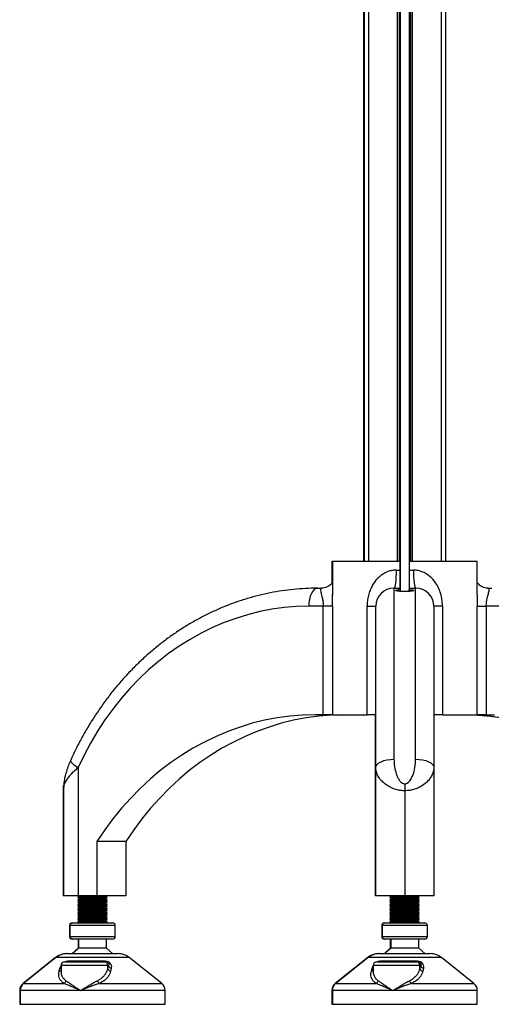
# Model space of a CAD drawing. Header units: millimetres. Extents: x 0 to 420, y 0 to 297.
# Tile 17 of 39: x 187 to 200, y 193 to 220. Entities that reach past the tile are written whole.
import ezdxf

# ---------------------------------------------------------------- set-up
doc = ezdxf.new("R2010")
doc.units = ezdxf.units.MM

msp = doc.modelspace()

# ---------------------------------------------------------------- linework, layer by layer
at = {"color": 7, "linetype": 'Continuous', "lineweight": 25}
for p, q in [((196.58318, 229.79329), (196.58318, 205.19479)), ((196.59568, 229.79329), (196.59568, 205.19479)), ((198.84568, 229.79329), (198.84568, 205.19479)), ((196.72068, 229.60789), (196.72068, 205.19479)), ((197.51318, 229.59329), (197.51318, 205.19479)), ((197.92818, 229.59329), (197.92818, 205.19479)), ((198.72068, 229.60789), (198.72068, 205.19479)), ((197.56738, 229.31829), (197.56738, 205.19479)), ((197.59609, 229.31829), (197.59609, 204.35531)), ((197.84528, 229.31829), (197.84528, 204.35518)), ((197.87398, 229.31829), (197.87398, 205.19479)), ((195.70818, 205.19479), (195.70818, 204.58635)), ((195.70818, 205.19479), (195.72068, 205.19479)), ((195.72068, 205.19479), (195.72068, 204.2447)), ((195.72068, 205.19479), (197.59568, 205.19479)), ((197.59568, 204.94479), (197.59568, 205.19479)), ((197.84568, 205.19479), (199.72068, 205.19479)), ((197.84568, 205.19479), (197.84568, 204.94479)), ((199.72068, 204.25521), (199.72068, 205.19479)), ((197.48068, 204.94479), (197.59568, 204.94479)), ((197.84568, 204.94479), (197.96068, 204.94479)), ((195.30652, 204.44479), (195.31902, 204.44479)), ((195.31902, 204.44479), (195.42126, 204.44479)), ((197.42068, 204.44479), (197.42068, 199.7183)), ((197.42068, 204.44479), (197.59568, 204.44479)), ((197.59568, 204.40636), (197.59568, 204.44479)), ((197.59568, 204.35535), (197.59568, 204.40636)), ((197.84568, 204.44479), (197.84568, 204.40636)), ((197.84568, 204.44479), (198.02068, 204.44479)), ((197.84568, 204.35521), (197.84568, 204.40636)), ((198.02068, 199.7183), (198.02068, 204.44479)), ((200.0076, 204.44479), (200.0201, 204.44479)), ((200.0201, 204.44479), (200.12235, 204.44479)), ((195.72083, 204.2447), (195.72083, 204.2777)), ((195.47136, 203.94479), (195.06902, 203.94479)), ((195.72122, 203.94479), (195.47136, 203.94479)), ((195.47136, 200.94479), (195.47136, 203.94479)), ((195.72122, 203.94479), (195.72122, 200.94479)), ((196.68068, 203.94479), (196.92068, 203.94479)), ((196.68068, 200.94479), (196.68068, 203.94479)), ((196.92068, 199.48721), (196.92068, 203.94479)), ((198.52068, 203.94479), (198.52068, 199.48721)), ((198.76068, 203.94479), (198.52068, 203.94479)), ((198.76068, 203.94479), (198.76068, 200.94479)), ((199.72014, 200.94479), (199.72014, 203.94479)), ((199.72014, 203.94479), (199.97001, 203.94479)), ((199.97001, 203.94479), (199.97001, 200.94479)), ((200.37235, 203.94479), (199.97001, 203.94479)), ((195.47136, 200.94479), (195.24222, 200.94479)), ((195.72122, 200.94479), (195.47136, 200.94479)), ((195.72122, 200.94479), (196.68068, 200.94479)), ((196.92068, 200.94479), (196.68068, 200.94479)), ((196.90818, 199.48721), (196.90818, 200.94479)), ((198.76068, 200.94479), (198.52068, 200.94479)), ((198.76068, 200.94479), (199.72014, 200.94479)), ((199.97001, 200.94479), (199.72014, 200.94479)), ((199.97001, 200.94479), (200.19914, 200.94479)), ((188.70373, 199.48721), (188.70373, 195.94479)), ((196.90818, 195.94479), (196.90818, 199.48721)), ((196.92068, 199.41567), (196.90818, 199.48721)), ((196.92068, 195.94479), (196.92068, 199.48721)), ((198.52068, 199.48721), (198.52068, 195.94479)), ((188.29123, 198.94249), (188.29123, 195.94479)), ((188.30373, 198.94249), (188.30373, 195.94479)), ((197.72068, 199.03868), (197.72068, 198.84625)), ((197.72068, 198.84625), (197.72068, 195.94479)), ((189.22334, 197.44479), (189.22334, 195.94479)), ((190.02334, 197.44479), (189.22334, 197.44479)), ((190.02334, 197.44479), (190.02334, 195.94479)), ((188.30373, 195.94479), (188.29123, 195.94479)), ((188.70373, 195.94479), (188.30373, 195.94479)), ((188.69123, 195.94479), (188.75992, 195.91979)), ((188.70373, 195.94479), (188.77242, 195.91979)), ((189.22334, 195.94479), (188.70373, 195.94479)), ((190.02334, 195.94479), (189.22334, 195.94479)), ((189.43504, 195.91979), (189.50373, 195.94479)), ((196.92068, 195.94479), (196.90818, 195.94479)), ((197.72068, 195.94479), (196.92068, 195.94479)), ((197.30818, 195.94479), (197.37687, 195.91979)), ((197.32068, 195.94479), (197.38937, 195.91979)), ((198.52068, 195.94479), (197.72068, 195.94479)), ((198.05199, 195.91979), (198.12068, 195.94479)), ((188.75992, 195.91979), (188.69123, 195.89479)), ((188.69123, 195.89479), (188.69123, 195.88479)), ((188.69123, 195.89479), (188.70373, 195.89479)), ((188.69123, 195.88479), (188.75992, 195.85979)), ((188.69123, 195.88479), (188.70373, 195.88479)), ((188.75992, 195.85979), (188.69123, 195.83479)), ((188.69123, 195.83479), (188.69123, 195.82479)), ((188.69123, 195.83479), (188.70373, 195.83479)), ((188.69123, 195.82479), (188.75992, 195.79979)), ((188.69123, 195.82479), (188.70373, 195.82479)), ((188.75992, 195.79979), (188.69123, 195.77479)), ((188.69123, 195.77479), (188.69123, 195.76479)), ((188.69123, 195.77479), (188.70373, 195.77479)), ((188.69123, 195.76479), (188.75992, 195.73979)), ((188.69123, 195.76479), (188.70373, 195.76479)), ((188.75992, 195.73979), (188.69123, 195.71479)), ((188.69123, 195.71479), (188.69123, 195.70479)), ((188.69123, 195.71479), (188.70373, 195.71479)), ((188.69123, 195.70479), (188.75992, 195.67979)), ((188.69123, 195.70479), (188.70373, 195.70479)), ((188.75992, 195.67979), (188.69123, 195.65479)), ((188.69123, 195.65479), (188.69123, 195.64479)), ((188.69123, 195.65479), (188.70373, 195.65479)), ((188.77242, 195.91979), (188.70373, 195.89479)), ((188.70373, 195.89479), (188.70373, 195.88479)), ((188.70373, 195.89479), (189.50373, 195.89479)), ((188.70373, 195.88479), (188.77242, 195.85979)), ((188.70373, 195.88479), (189.50373, 195.88479)), ((188.77242, 195.85979), (188.70373, 195.83479)), ((188.70373, 195.83479), (188.70373, 195.82479)), ((188.70373, 195.83479), (189.50373, 195.83479)), ((188.70373, 195.82479), (188.77242, 195.79979)), ((188.70373, 195.82479), (189.50373, 195.82479)), ((188.77242, 195.79979), (188.70373, 195.77479)), ((188.70373, 195.77479), (188.70373, 195.76479)), ((188.70373, 195.77479), (189.50373, 195.77479)), ((188.70373, 195.76479), (188.77242, 195.73979)), ((188.70373, 195.76479), (189.50373, 195.76479)), ((188.77242, 195.73979), (188.70373, 195.71479)), ((188.70373, 195.71479), (188.70373, 195.70479)), ((188.70373, 195.71479), (189.50373, 195.71479)), ((188.70373, 195.70479), (188.77242, 195.67979)), ((188.70373, 195.70479), (189.50373, 195.70479)), ((188.77242, 195.67979), (188.70373, 195.65479)), ((188.70373, 195.65479), (188.70373, 195.64479)), ((188.70373, 195.65479), (189.50373, 195.65479)), ((188.75992, 195.91979), (188.77242, 195.91979)), ((188.75992, 195.85979), (188.77242, 195.85979)), ((188.75992, 195.79979), (188.77242, 195.79979)), ((188.75992, 195.73979), (188.77242, 195.73979)), ((188.75992, 195.67979), (188.77242, 195.67979)), ((188.77242, 195.91979), (189.43504, 195.91979)), ((188.77242, 195.85979), (189.43504, 195.85979)), ((188.77242, 195.79979), (189.43504, 195.79979)), ((188.77242, 195.73979), (189.43504, 195.73979)), ((188.77242, 195.67979), (189.43504, 195.67979)), ((189.50373, 195.89479), (189.43504, 195.91979)), ((189.43504, 195.85979), (189.50373, 195.88479)), ((189.50373, 195.83479), (189.43504, 195.85979)), ((189.43504, 195.79979), (189.50373, 195.82479)), ((189.50373, 195.77479), (189.43504, 195.79979)), ((189.43504, 195.73979), (189.50373, 195.76479)), ((189.50373, 195.71479), (189.43504, 195.73979)), ((189.43504, 195.67979), (189.50373, 195.70479)), ((189.50373, 195.65479), (189.43504, 195.67979)), ((189.50373, 195.88479), (189.50373, 195.89479)), ((189.50373, 195.82479), (189.50373, 195.83479)), ((189.50373, 195.76479), (189.50373, 195.77479)), ((189.50373, 195.70479), (189.50373, 195.71479)), ((189.50373, 195.64479), (189.50373, 195.65479)), ((197.37687, 195.91979), (197.30818, 195.89479)), ((197.30818, 195.89479), (197.30818, 195.88479)), ((197.30818, 195.89479), (197.32068, 195.89479)), ((197.30818, 195.88479), (197.37687, 195.85979)), ((197.30818, 195.88479), (197.32068, 195.88479)), ((197.37687, 195.85979), (197.30818, 195.83479)), ((197.30818, 195.83479), (197.30818, 195.82479)), ((197.30818, 195.83479), (197.32068, 195.83479)), ((197.30818, 195.82479), (197.37687, 195.79979)), ((197.30818, 195.82479), (197.32068, 195.82479)), ((197.37687, 195.79979), (197.30818, 195.77479)), ((197.30818, 195.77479), (197.30818, 195.76479)), ((197.30818, 195.77479), (197.32068, 195.77479)), ((197.30818, 195.76479), (197.37687, 195.73979)), ((197.30818, 195.76479), (197.32068, 195.76479)), ((197.37687, 195.73979), (197.30818, 195.71479)), ((197.30818, 195.71479), (197.30818, 195.70479)), ((197.30818, 195.71479), (197.32068, 195.71479)), ((197.30818, 195.70479), (197.37687, 195.67979)), ((197.30818, 195.70479), (197.32068, 195.70479)), ((197.37687, 195.67979), (197.30818, 195.65479)), ((197.30818, 195.65479), (197.30818, 195.64479)), ((197.30818, 195.65479), (197.32068, 195.65479)), ((197.38937, 195.91979), (197.32068, 195.89479)), ((197.32068, 195.89479), (197.32068, 195.88479)), ((197.32068, 195.89479), (198.12068, 195.89479)), ((197.32068, 195.88479), (197.38937, 195.85979)), ((197.32068, 195.88479), (198.12068, 195.88479)), ((197.38937, 195.85979), (197.32068, 195.83479)), ((197.32068, 195.83479), (197.32068, 195.82479)), ((197.32068, 195.83479), (198.12068, 195.83479)), ((197.32068, 195.82479), (197.38937, 195.79979)), ((197.32068, 195.82479), (198.12068, 195.82479)), ((197.38937, 195.79979), (197.32068, 195.77479)), ((197.32068, 195.77479), (197.32068, 195.76479)), ((197.32068, 195.77479), (198.12068, 195.77479)), ((197.32068, 195.76479), (197.38937, 195.73979)), ((197.32068, 195.76479), (198.12068, 195.76479)), ((197.38937, 195.73979), (197.32068, 195.71479)), ((197.32068, 195.71479), (197.32068, 195.70479)), ((197.32068, 195.71479), (198.12068, 195.71479)), ((197.32068, 195.70479), (197.38937, 195.67979)), ((197.32068, 195.70479), (198.12068, 195.70479)), ((197.38937, 195.67979), (197.32068, 195.65479)), ((197.32068, 195.65479), (197.32068, 195.64479)), ((197.32068, 195.65479), (198.12068, 195.65479)), ((197.37687, 195.91979), (197.38937, 195.91979)), ((197.37687, 195.85979), (197.38937, 195.85979)), ((197.37687, 195.79979), (197.38937, 195.79979)), ((197.37687, 195.73979), (197.38937, 195.73979)), ((197.37687, 195.67979), (197.38937, 195.67979)), ((197.38937, 195.91979), (198.05199, 195.91979)), ((197.38937, 195.85979), (198.05199, 195.85979)), ((197.38937, 195.79979), (198.05199, 195.79979)), ((197.38937, 195.73979), (198.05199, 195.73979)), ((197.38937, 195.67979), (198.05199, 195.67979)), ((198.12068, 195.89479), (198.05199, 195.91979)), ((198.05199, 195.85979), (198.12068, 195.88479)), ((198.12068, 195.83479), (198.05199, 195.85979)), ((198.05199, 195.79979), (198.12068, 195.82479)), ((198.12068, 195.77479), (198.05199, 195.79979)), ((198.05199, 195.73979), (198.12068, 195.76479)), ((198.12068, 195.71479), (198.05199, 195.73979)), ((198.05199, 195.67979), (198.12068, 195.70479)), ((198.12068, 195.65479), (198.05199, 195.67979)), ((198.12068, 195.88479), (198.12068, 195.89479)), ((198.12068, 195.82479), (198.12068, 195.83479)), ((198.12068, 195.76479), (198.12068, 195.77479)), ((198.12068, 195.70479), (198.12068, 195.71479)), ((198.12068, 195.64479), (198.12068, 195.65479)), ((188.69123, 195.64479), (188.75992, 195.61979)), ((188.69123, 195.64479), (188.70373, 195.64479)), ((188.75992, 195.61979), (188.69123, 195.59479)), ((188.69123, 195.59479), (188.69123, 195.58479)), ((188.69123, 195.59479), (188.70373, 195.59479)), ((188.69123, 195.58479), (188.75992, 195.55979)), ((188.69123, 195.58479), (188.70373, 195.58479)), ((188.75992, 195.55979), (188.69123, 195.53479)), ((188.69123, 195.53479), (188.69123, 195.52479)), ((188.69123, 195.53479), (188.70373, 195.53479)), ((188.69123, 195.52479), (188.75992, 195.49979)), ((188.69123, 195.52479), (188.70373, 195.52479)), ((188.75992, 195.49979), (188.69123, 195.47479)), ((188.69123, 195.47479), (188.69123, 195.46479)), ((188.69123, 195.47479), (188.70373, 195.47479)), ((188.69123, 195.46479), (188.75992, 195.43979)), ((188.69123, 195.46479), (188.70373, 195.46479)), ((188.75992, 195.43979), (188.69123, 195.41479)), ((188.69123, 195.41479), (188.69123, 195.40479)), ((188.69123, 195.41479), (188.70373, 195.41479)), ((188.69123, 195.40479), (188.75992, 195.37979)), ((188.69123, 195.40479), (188.70373, 195.40479)), ((188.70373, 195.64479), (188.77242, 195.61979)), ((188.70373, 195.64479), (189.50373, 195.64479)), ((188.77242, 195.61979), (188.70373, 195.59479)), ((188.70373, 195.59479), (188.70373, 195.58479)), ((188.70373, 195.59479), (189.50373, 195.59479)), ((188.70373, 195.58479), (188.77242, 195.55979)), ((188.70373, 195.58479), (189.50373, 195.58479)), ((188.77242, 195.55979), (188.70373, 195.53479)), ((188.70373, 195.53479), (188.70373, 195.52479)), ((188.70373, 195.53479), (189.50373, 195.53479)), ((188.70373, 195.52479), (188.77242, 195.49979)), ((188.70373, 195.52479), (189.50373, 195.52479)), ((188.77242, 195.49979), (188.70373, 195.47479)), ((188.70373, 195.47479), (188.70373, 195.46479)), ((188.70373, 195.47479), (189.50373, 195.47479)), ((188.70373, 195.46479), (188.77242, 195.43979)), ((188.70373, 195.46479), (189.50373, 195.46479)), ((188.77242, 195.43979), (188.70373, 195.41479)), ((188.70373, 195.41479), (188.70373, 195.40479)), ((188.70373, 195.41479), (189.50373, 195.41479)), ((188.70373, 195.40479), (188.77242, 195.37979)), ((188.70373, 195.40479), (189.50373, 195.40479)), ((188.75992, 195.61979), (188.77242, 195.61979)), ((188.75992, 195.55979), (188.77242, 195.55979)), ((188.75992, 195.49979), (188.77242, 195.49979)), ((188.75992, 195.43979), (188.77242, 195.43979)), ((188.77242, 195.61979), (189.43504, 195.61979)), ((188.77242, 195.55979), (189.43504, 195.55979)), ((188.77242, 195.49979), (189.43504, 195.49979)), ((188.77242, 195.43979), (189.43504, 195.43979)), ((189.43504, 195.61979), (189.50373, 195.64479)), ((189.50373, 195.59479), (189.43504, 195.61979)), ((189.43504, 195.55979), (189.50373, 195.58479)), ((189.50373, 195.53479), (189.43504, 195.55979)), ((189.43504, 195.49979), (189.50373, 195.52479)), ((189.50373, 195.47479), (189.43504, 195.49979)), ((189.43504, 195.43979), (189.50373, 195.46479)), ((189.50373, 195.41479), (189.43504, 195.43979)), ((189.43504, 195.37979), (189.50373, 195.40479)), ((189.50373, 195.58479), (189.50373, 195.59479)), ((189.50373, 195.52479), (189.50373, 195.53479)), ((189.50373, 195.46479), (189.50373, 195.47479)), ((189.50373, 195.40479), (189.50373, 195.41479)), ((197.30818, 195.64479), (197.37687, 195.61979)), ((197.30818, 195.64479), (197.32068, 195.64479)), ((197.37687, 195.61979), (197.30818, 195.59479)), ((197.30818, 195.59479), (197.30818, 195.58479)), ((197.30818, 195.59479), (197.32068, 195.59479)), ((197.30818, 195.58479), (197.37687, 195.55979)), ((197.30818, 195.58479), (197.32068, 195.58479)), ((197.37687, 195.55979), (197.30818, 195.53479)), ((197.30818, 195.53479), (197.30818, 195.52479)), ((197.30818, 195.53479), (197.32068, 195.53479)), ((197.30818, 195.52479), (197.37687, 195.49979)), ((197.30818, 195.52479), (197.32068, 195.52479)), ((197.37687, 195.49979), (197.30818, 195.47479)), ((197.30818, 195.47479), (197.30818, 195.46479)), ((197.30818, 195.47479), (197.32068, 195.47479)), ((197.30818, 195.46479), (197.37687, 195.43979)), ((197.30818, 195.46479), (197.32068, 195.46479)), ((197.37687, 195.43979), (197.30818, 195.41479)), ((197.30818, 195.41479), (197.30818, 195.40479)), ((197.30818, 195.41479), (197.32068, 195.41479)), ((197.30818, 195.40479), (197.37687, 195.37979)), ((197.30818, 195.40479), (197.32068, 195.40479)), ((197.32068, 195.64479), (197.38937, 195.61979)), ((197.32068, 195.64479), (198.12068, 195.64479)), ((197.38937, 195.61979), (197.32068, 195.59479)), ((197.32068, 195.59479), (197.32068, 195.58479)), ((197.32068, 195.59479), (198.12068, 195.59479)), ((197.32068, 195.58479), (197.38937, 195.55979)), ((197.32068, 195.58479), (198.12068, 195.58479)), ((197.38937, 195.55979), (197.32068, 195.53479)), ((197.32068, 195.53479), (197.32068, 195.52479)), ((197.32068, 195.53479), (198.12068, 195.53479)), ((197.32068, 195.52479), (197.38937, 195.49979)), ((197.32068, 195.52479), (198.12068, 195.52479)), ((197.38937, 195.49979), (197.32068, 195.47479)), ((197.32068, 195.47479), (197.32068, 195.46479)), ((197.32068, 195.47479), (198.12068, 195.47479)), ((197.32068, 195.46479), (197.38937, 195.43979)), ((197.32068, 195.46479), (198.12068, 195.46479)), ((197.38937, 195.43979), (197.32068, 195.41479)), ((197.32068, 195.41479), (197.32068, 195.40479)), ((197.32068, 195.41479), (198.12068, 195.41479)), ((197.32068, 195.40479), (197.38937, 195.37979)), ((197.32068, 195.40479), (198.12068, 195.40479)), ((197.37687, 195.61979), (197.38937, 195.61979)), ((197.37687, 195.55979), (197.38937, 195.55979)), ((197.37687, 195.49979), (197.38937, 195.49979)), ((197.37687, 195.43979), (197.38937, 195.43979)), ((197.38937, 195.61979), (198.05199, 195.61979)), ((197.38937, 195.55979), (198.05199, 195.55979)), ((197.38937, 195.49979), (198.05199, 195.49979)), ((197.38937, 195.43979), (198.05199, 195.43979)), ((198.05199, 195.61979), (198.12068, 195.64479)), ((198.12068, 195.59479), (198.05199, 195.61979)), ((198.05199, 195.55979), (198.12068, 195.58479)), ((198.12068, 195.53479), (198.05199, 195.55979)), ((198.05199, 195.49979), (198.12068, 195.52479)), ((198.12068, 195.47479), (198.05199, 195.49979)), ((198.05199, 195.43979), (198.12068, 195.46479)), ((198.12068, 195.41479), (198.05199, 195.43979)), ((198.05199, 195.37979), (198.12068, 195.40479)), ((198.12068, 195.58479), (198.12068, 195.59479)), ((198.12068, 195.52479), (198.12068, 195.53479)), ((198.12068, 195.46479), (198.12068, 195.47479)), ((198.12068, 195.40479), (198.12068, 195.41479)), ((188.46623, 195.11979), (188.46623, 194.81979)), ((188.47873, 195.11979), (188.46623, 195.11979)), ((188.47873, 195.11979), (188.47873, 194.81979)), ((189.72873, 195.11979), (188.47873, 195.11979)), ((188.54123, 195.19479), (188.55373, 195.19479)), ((188.55373, 195.19479), (189.65373, 195.19479)), ((188.75992, 195.37979), (188.69123, 195.35479)), ((188.69123, 195.35479), (188.69123, 195.34479)), ((188.69123, 195.35479), (188.70373, 195.35479)), ((188.69123, 195.34479), (188.75992, 195.31979)), ((188.69123, 195.34479), (188.70373, 195.34479)), ((188.75992, 195.31979), (188.69123, 195.29479)), ((188.69123, 195.29479), (188.69123, 195.28479)), ((188.69123, 195.29479), (188.70373, 195.29479)), ((188.69123, 195.28479), (188.75992, 195.25979)), ((188.69123, 195.28479), (188.70373, 195.28479)), ((188.75992, 195.25979), (188.69123, 195.23479)), ((188.69123, 195.23479), (188.69123, 195.19479)), ((188.69123, 195.23479), (188.70373, 195.23479)), ((188.77242, 195.37979), (188.70373, 195.35479)), ((188.70373, 195.35479), (188.70373, 195.34479)), ((188.70373, 195.35479), (189.50373, 195.35479)), ((188.70373, 195.34479), (188.77242, 195.31979)), ((188.70373, 195.34479), (189.50373, 195.34479)), ((188.77242, 195.31979), (188.70373, 195.29479)), ((188.70373, 195.29479), (188.70373, 195.28479)), ((188.70373, 195.29479), (189.50373, 195.29479)), ((188.70373, 195.28479), (188.77242, 195.25979)), ((188.70373, 195.28479), (189.50373, 195.28479)), ((188.77242, 195.25979), (188.70373, 195.23479)), ((188.70373, 195.23479), (188.70373, 195.19479)), ((188.70373, 195.23479), (189.50373, 195.23479)), ((188.75992, 195.37979), (188.77242, 195.37979)), ((188.75992, 195.31979), (188.77242, 195.31979)), ((188.75992, 195.25979), (188.77242, 195.25979)), ((188.77242, 195.37979), (189.43504, 195.37979)), ((188.77242, 195.31979), (189.43504, 195.31979)), ((188.77242, 195.25979), (189.43504, 195.25979)), ((189.50373, 195.35479), (189.43504, 195.37979)), ((189.43504, 195.31979), (189.50373, 195.34479)), ((189.50373, 195.29479), (189.43504, 195.31979)), ((189.43504, 195.25979), (189.50373, 195.28479)), ((189.50373, 195.23479), (189.43504, 195.25979)), ((189.50373, 195.34479), (189.50373, 195.35479)), ((189.50373, 195.28479), (189.50373, 195.29479)), ((189.50373, 195.19479), (189.50373, 195.23479)), ((189.72873, 194.81979), (189.72873, 195.11979)), ((197.08318, 195.11979), (197.08318, 194.81979)), ((197.09568, 195.11979), (197.08318, 195.11979)), ((197.09568, 195.11979), (197.09568, 194.81979)), ((198.34568, 195.11979), (197.09568, 195.11979)), ((197.15818, 195.19479), (197.17068, 195.19479)), ((197.17068, 195.19479), (198.27068, 195.19479)), ((197.37687, 195.37979), (197.30818, 195.35479)), ((197.30818, 195.35479), (197.30818, 195.34479)), ((197.30818, 195.35479), (197.32068, 195.35479)), ((197.30818, 195.34479), (197.37687, 195.31979)), ((197.30818, 195.34479), (197.32068, 195.34479)), ((197.37687, 195.31979), (197.30818, 195.29479)), ((197.30818, 195.29479), (197.30818, 195.28479)), ((197.30818, 195.29479), (197.32068, 195.29479)), ((197.30818, 195.28479), (197.37687, 195.25979)), ((197.30818, 195.28479), (197.32068, 195.28479)), ((197.37687, 195.25979), (197.30818, 195.23479)), ((197.30818, 195.23479), (197.30818, 195.19479)), ((197.30818, 195.23479), (197.32068, 195.23479)), ((197.38937, 195.37979), (197.32068, 195.35479)), ((197.32068, 195.35479), (197.32068, 195.34479)), ((197.32068, 195.35479), (198.12068, 195.35479)), ((197.32068, 195.34479), (197.38937, 195.31979)), ((197.32068, 195.34479), (198.12068, 195.34479)), ((197.38937, 195.31979), (197.32068, 195.29479)), ((197.32068, 195.29479), (197.32068, 195.28479)), ((197.32068, 195.29479), (198.12068, 195.29479)), ((197.32068, 195.28479), (197.38937, 195.25979)), ((197.32068, 195.28479), (198.12068, 195.28479)), ((197.38937, 195.25979), (197.32068, 195.23479)), ((197.32068, 195.23479), (197.32068, 195.19479)), ((197.32068, 195.23479), (198.12068, 195.23479)), ((197.37687, 195.37979), (197.38937, 195.37979)), ((197.37687, 195.31979), (197.38937, 195.31979)), ((197.37687, 195.25979), (197.38937, 195.25979)), ((197.38937, 195.37979), (198.05199, 195.37979)), ((197.38937, 195.31979), (198.05199, 195.31979)), ((197.38937, 195.25979), (198.05199, 195.25979)), ((198.12068, 195.35479), (198.05199, 195.37979)), ((198.05199, 195.31979), (198.12068, 195.34479)), ((198.12068, 195.29479), (198.05199, 195.31979)), ((198.05199, 195.25979), (198.12068, 195.28479)), ((198.12068, 195.23479), (198.05199, 195.25979)), ((198.12068, 195.34479), (198.12068, 195.35479)), ((198.12068, 195.28479), (198.12068, 195.29479)), ((198.12068, 195.19479), (198.12068, 195.23479)), ((198.34568, 194.81979), (198.34568, 195.11979)), ((188.46623, 194.81979), (188.47873, 194.81979)), ((188.47873, 194.81979), (189.72019, 194.81979)), ((188.55373, 194.74479), (188.54123, 194.74479)), ((189.65373, 194.74479), (188.55373, 194.74479)), ((188.70373, 194.74479), (188.70373, 194.49479)), ((188.71623, 194.74479), (188.71623, 194.49479)), ((189.49123, 194.49479), (189.49123, 194.74479)), ((189.72019, 194.81979), (189.72873, 194.81979)), ((197.08318, 194.81979), (197.09568, 194.81979)), ((197.09568, 194.81979), (198.33715, 194.81979)), ((197.17068, 194.74479), (197.15818, 194.74479)), ((198.27068, 194.74479), (197.17068, 194.74479)), ((197.32068, 194.74479), (197.32068, 194.49479)), ((197.33318, 194.74479), (197.33318, 194.49479)), ((198.10818, 194.49479), (198.10818, 194.74479)), ((198.33715, 194.81979), (198.34568, 194.81979)), ((188.39162, 194.34479), (188.40412, 194.34479)), ((188.40412, 194.34479), (189.80334, 194.34479)), ((188.70373, 194.49479), (188.54123, 194.34479)), ((188.71623, 194.49479), (188.55373, 194.34479)), ((188.71623, 194.49479), (188.70373, 194.49479)), ((189.49123, 194.49479), (188.71623, 194.49479)), ((189.65373, 194.34479), (189.49123, 194.49479)), ((197.00857, 194.34479), (197.02107, 194.34479)), ((197.02107, 194.34479), (198.42029, 194.34479)), ((197.32068, 194.49479), (197.15818, 194.34479)), ((197.33318, 194.49479), (197.17068, 194.34479)), ((197.33318, 194.49479), (197.32068, 194.49479)), ((198.10818, 194.49479), (197.33318, 194.49479)), ((198.27068, 194.34479), (198.10818, 194.49479)), ((188.07927, 194.23523), (187.18506, 193.51985)), ((188.09177, 194.23523), (187.19756, 193.51985)), ((188.09177, 194.23523), (188.07927, 194.23523)), ((190.11569, 194.23523), (188.09177, 194.23523)), ((188.23137, 194.01979), (188.23137, 193.85467)), ((189.52249, 194.01979), (188.23137, 194.01979)), ((188.33137, 194.11979), (189.42386, 194.11979)), ((188.42475, 194.14171), (189.45284, 194.14171)), ((189.42386, 194.11979), (189.47215, 194.11979)), ((189.52249, 193.93738), (189.52249, 194.01979)), ((189.52249, 193.93738), (189.54212, 194.01979)), ((189.54212, 194.01979), (189.52249, 194.01979)), ((191.0099, 193.51985), (190.11569, 194.23523)), ((196.69622, 194.23523), (195.80201, 193.51985)), ((196.70872, 194.23523), (195.81451, 193.51985)), ((196.70872, 194.23523), (196.69622, 194.23523)), ((198.73264, 194.23523), (196.70872, 194.23523)), ((196.84832, 194.01979), (196.84832, 193.85467)), ((198.13944, 194.01979), (196.84832, 194.01979)), ((196.94832, 194.11979), (198.04081, 194.11979)), ((197.0417, 194.14171), (198.06979, 194.14171)), ((198.04081, 194.11979), (198.08911, 194.11979)), ((198.13944, 193.93738), (198.13944, 194.01979)), ((198.13944, 193.93738), (198.15907, 194.01979)), ((198.15907, 194.01979), (198.13944, 194.01979)), ((199.62686, 193.51985), (198.73264, 194.23523)), ((188.18053, 193.85929), (188.20209, 193.94171)), ((188.20209, 193.94171), (188.23137, 194.00591)), ((189.61748, 193.94171), (189.6002, 193.85929)), ((196.79748, 193.85929), (196.81904, 193.94171)), ((196.81904, 193.94171), (196.84832, 194.00591)), ((198.23443, 193.94171), (198.21715, 193.85929)), ((187.18506, 193.51985), (187.19756, 193.51985)), ((187.19756, 193.51985), (188.31553, 193.51985)), ((189.28523, 193.51985), (191.0099, 193.51985)), ((195.80201, 193.51985), (195.81451, 193.51985)), ((195.81451, 193.51985), (196.93248, 193.51985)), ((197.90218, 193.51985), (199.62686, 193.51985)), ((187.09123, 193.32464), (187.09123, 192.94479)), ((187.10373, 193.32464), (187.09123, 193.32464)), ((187.10373, 193.32464), (187.10373, 192.94479)), ((188.77431, 193.32464), (187.10373, 193.32464)), ((191.10373, 193.32464), (188.77431, 193.32464)), ((191.10373, 192.94479), (191.10373, 193.32464)), ((195.70818, 193.32464), (195.70818, 192.94479)), ((195.72068, 193.32464), (195.70818, 193.32464)), ((195.72068, 193.32464), (195.72068, 192.94479)), ((197.39126, 193.32464), (195.72068, 193.32464)), ((199.72068, 193.32464), (197.39126, 193.32464)), ((199.72068, 192.94479), (199.72068, 193.32464)), ((187.09123, 192.94479), (187.10373, 192.94479)), ((187.10373, 192.94479), (191.10373, 192.94479)), ((195.70818, 192.94479), (195.72068, 192.94479)), ((195.72068, 192.94479), (199.72068, 192.94479))]:
    msp.add_line(p, q, dxfattribs=at)
at = {"color": 7, "linetype": 'Continuous', "lineweight": 25, "flags": 128}
for points in [[(197.48068, 204.94479), (197.47953, 204.84725), (197.47611, 204.75345), (197.47057, 204.66701), (197.46311, 204.59124), (197.45402, 204.52906), (197.44364, 204.48285), (197.43239, 204.4544), (197.42068, 204.44479)], [(197.96068, 204.94479), (197.96183, 204.84725), (197.96525, 204.75345), (197.97079, 204.66701), (197.97826, 204.59124), (197.98735, 204.52906), (197.99772, 204.48285), (198.00898, 204.4544), (198.02068, 204.44479)], [(195.31902, 204.44479), (195.27024, 204.43518), (195.22334, 204.40673), (195.18012, 204.36053), (195.14224, 204.29835), (195.11115, 204.22258), (195.08805, 204.13613), (195.07382, 204.04234), (195.06902, 203.94479)], [(195.06902, 203.94479), (194.72887, 203.93548), (194.38948, 203.90757), (194.05162, 203.86111), (193.71605, 203.79623), (193.38352, 203.71305), (193.05477, 203.61177), (192.73055, 203.49261), (192.41159, 203.35585), (192.09859, 203.20179), (191.79227, 203.03077), (191.49331, 202.84319), (191.20239, 202.63946), (190.92015, 202.42003), (190.64724, 202.18541), (190.38426, 201.93612), (190.13181, 201.67272), (189.89045, 201.39581), (189.66072, 201.10599), (189.44315, 200.80393), (189.23822, 200.49031), (189.04639, 200.16582), (188.86809, 199.83121), (188.70373, 199.48721)], [(195.24222, 200.94479), (194.89286, 200.93538), (194.54425, 200.90717), (194.19717, 200.86021), (193.85236, 200.79461), (193.51057, 200.71052), (193.17255, 200.60812), (192.83904, 200.48762), (192.51075, 200.3493), (192.18841, 200.19344), (191.87271, 200.0204), (191.56435, 199.83055), (191.26399, 199.6243), (190.97228, 199.40209), (190.68987, 199.16443), (190.41736, 198.91181), (190.15535, 198.64479), (189.90441, 198.36396), (189.66509, 198.06991), (189.4379, 197.7633), (189.22334, 197.44479)], [(196.04222, 200.94479), (195.69286, 200.93538), (195.34425, 200.90717), (194.99717, 200.86021), (194.65236, 200.79461), (194.31057, 200.71052), (193.97255, 200.60812), (193.63904, 200.48762), (193.31075, 200.3493), (192.98841, 200.19344), (192.67271, 200.0204), (192.36435, 199.83055), (192.06399, 199.6243), (191.77228, 199.40209), (191.48987, 199.16443), (191.21736, 198.91181), (190.95535, 198.64479), (190.70441, 198.36396), (190.46509, 198.06991), (190.2379, 197.7633), (190.02334, 197.44479)], [(199.38664, 200.94479), (199.73601, 200.93538), (200.08461, 200.90717), (200.4317, 200.86021), (200.77651, 200.79461), (201.11829, 200.71052), (201.45631, 200.60812), (201.78983, 200.48762), (202.11811, 200.3493), (202.44046, 200.19344), (202.75615, 200.0204), (203.06452, 199.83055), (203.36488, 199.6243), (203.65658, 199.40209), (203.939, 199.16443), (204.2115, 198.91181), (204.47351, 198.64479), (204.72445, 198.36396), (204.96377, 198.06991), (205.19096, 197.7633), (205.40552, 197.44479)], [(199.39914, 200.94479), (199.74851, 200.93538), (200.09711, 200.90717), (200.4442, 200.86021), (200.78901, 200.79461), (201.13079, 200.71052), (201.46881, 200.60812), (201.80233, 200.48762), (202.13061, 200.3493), (202.45296, 200.19344), (202.76865, 200.0204), (203.07702, 199.83055), (203.37738, 199.6243), (203.66908, 199.40209), (203.9515, 199.16443), (204.224, 198.91181), (204.48601, 198.64479), (204.73695, 198.36396), (204.97627, 198.06991), (205.20346, 197.7633), (205.41802, 197.44479)], [(188.49802, 199.69295), (188.49556, 199.67936), (188.50543, 199.65062), (188.53253, 199.6156), (188.57581, 199.57565), (188.63362, 199.53229), (188.70373, 199.48721)], [(196.90818, 199.48721), (196.91779, 199.53229), (196.92068, 199.53856)], [(196.92068, 199.48721), (196.93029, 199.53229), (196.95874, 199.57565), (197.00495, 199.6156), (197.06713, 199.65062), (197.1429, 199.67936), (197.22934, 199.70071), (197.32314, 199.71386), (197.42068, 199.7183)], [(198.02068, 199.7183), (198.11823, 199.71386), (198.21202, 199.70071), (198.29847, 199.67936), (198.37424, 199.65062), (198.43642, 199.6156), (198.48262, 199.57565), (198.51107, 199.53229), (198.52068, 199.48721)]]:
    msp.add_lwpolyline(points, dxfattribs=at)
at = {"color": 7, "linetype": 'Continuous', "lineweight": 25}
for centre, radius, start, end in [((197.42068, 203.94479), 0.5, 90, 180), ((198.02068, 203.94479), 0.5, 0, 90), ((188.54123, 195.11979), 0.075, 90, 180), ((188.55373, 195.11979), 0.075, 90, 180), ((189.65373, 195.11979), 0.075, 0, 90), ((197.15818, 195.11979), 0.075, 90, 180), ((197.17068, 195.11979), 0.075, 90, 180), ((198.27068, 195.11979), 0.075, 0, 90), ((188.54123, 194.81979), 0.075, 180, 270), ((188.55373, 194.81979), 0.075, 180, 270), ((189.65373, 194.81979), 0.075, 270, 0), ((197.15818, 194.81979), 0.075, 180, 270), ((197.17068, 194.81979), 0.075, 180, 270), ((198.27068, 194.81979), 0.075, 270, 0), ((188.39162, 193.84479), 0.5, 90, 128.659808), ((188.40412, 193.84479), 0.5, 90, 128.659808), ((189.80334, 193.84479), 0.5, 51.340192, 90), ((197.00857, 193.84479), 0.5, 90, 128.659808), ((197.02107, 193.84479), 0.5, 90, 128.659808), ((198.42029, 193.84479), 0.5, 51.340192, 90), ((188.33137, 194.01979), 0.1, 90, 180), ((188.38419, 194.16809), 0.04839, 273.540628, 326.961215), ((189.42317, 194.02047), 0.09932, 359.608744, 89.603326), ((189.48039, 194.14653), 0.02797, 189.92143, 252.878742), ((189.63892, 194.0378), 0.09846, 190.539946, 257.422841), ((196.94832, 194.01979), 0.1, 90, 180), ((197.00114, 194.16809), 0.04839, 273.540628, 326.961215), ((198.04012, 194.02047), 0.09932, 359.608744, 89.603326), ((198.09734, 194.14653), 0.02797, 189.92143, 252.878742), ((198.25587, 194.0378), 0.09846, 190.539946, 257.422841), ((188.16131, 193.93976), 0.08273, 283.431665, 327.862419), ((188.17678, 194.02944), 0.09132, 286.0946, 306.715472), ((189.61947, 193.95618), 0.09879, 190.972481, 258.746833), ((196.77827, 193.93976), 0.08273, 283.431665, 327.862419), ((196.79373, 194.02944), 0.09132, 286.0946, 306.715472), ((198.23643, 193.95618), 0.09879, 190.972481, 258.746833), ((187.34123, 193.32464), 0.25, 128.659808, 180), ((187.35373, 193.32464), 0.25, 128.659808, 180), ((188.24137, 193.62731), 0.13056, 304.610289, 346.999276), ((189.40066, 193.64606), 0.17103, 196.340147, 227.553122), ((190.85373, 193.32464), 0.25, 0, 51.340192), ((195.95818, 193.32464), 0.25, 128.659808, 180), ((195.97068, 193.32464), 0.25, 128.659808, 180), ((196.85832, 193.62731), 0.13056, 304.610289, 346.999276), ((198.01761, 193.64606), 0.17103, 196.340147, 227.553122), ((199.47068, 193.32464), 0.25, 0, 51.340192)]:
    msp.add_arc(centre, radius, start, end, dxfattribs=at)
for points, knots in [([(197.48068, 204.94479), (197.44137, 204.94261), (197.3627, 204.93824), (197.23867, 204.90241), (197.11445, 204.83957), (196.99786, 204.74804), (196.90016, 204.63888), (196.82116, 204.51775), (196.75968, 204.3866), (196.71492, 204.24641), (196.68619, 204.0982), (196.68252, 203.99593), (196.68068, 203.94479)], [0, 0, 0, 0, 0.082164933, 0.164388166, 0.27105063, 0.377889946, 0.481535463, 0.585241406, 0.686713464, 0.788190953, 0.894098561, 1, 1, 1, 1]), ([(197.59568, 204.44479), (197.59568, 204.44507), (197.59568, 204.44663), (197.59568, 204.47774), (197.59568, 204.55985), (197.59568, 204.67152), (197.59568, 204.79753), (197.59568, 204.89919), (197.59568, 204.94479)], [0, 0, 0, 0, 0.04654967, 0.26146719, 0.47645641, 0.61150819, 0.8257129, 1, 1, 1, 1]), ([(197.84568, 204.94479), (197.84568, 204.93401), (197.84568, 204.86738), (197.84568, 204.76638), (197.84568, 204.63729), (197.84568, 204.53138), (197.84568, 204.45745), (197.84568, 204.44877), (197.84568, 204.44479)], [0, 0, 0, 0, 0.04133809, 0.25538553, 0.38880874, 0.60355696, 0.81829622, 1, 1, 1, 1]), ([(198.76068, 203.94479), (198.75708, 204.01744), (198.75054, 204.14924), (198.70222, 204.3328), (198.63712, 204.48836), (198.55173, 204.62568), (198.45361, 204.73832), (198.34247, 204.8283), (198.23074, 204.89019), (198.11852, 204.92793), (198.03027, 204.94316), (197.97721, 204.9444), (197.96068, 204.94479)], [0, 0, 0, 0, 0.15030622, 0.27266145, 0.39501504, 0.50624443, 0.61739973, 0.71514522, 0.81277108, 0.88914054, 0.96546031, 1, 1, 1, 1]), ([(195.31902, 204.44479), (195.25964, 204.44432), (195.09171, 204.44298), (194.8154, 204.42839), (194.49088, 204.39627), (194.16786, 204.34823), (193.84692, 204.28463), (193.52863, 204.20551), (193.21354, 204.11103), (192.90223, 204.00135), (192.59524, 203.87666), (192.29312, 203.73716), (191.99641, 203.58312), (191.70565, 203.41478), (191.42137, 203.23245), (191.14406, 203.03646), (190.87425, 202.82713), (190.61242, 202.60486), (190.35904, 202.37003), (190.11458, 202.12307), (189.87949, 201.86441), (189.6542, 201.59453), (189.43911, 201.31391), (189.23462, 201.02307), (189.04111, 200.72252), (188.85889, 200.41283), (188.69139, 200.10001), (188.57338, 199.85841), (188.51187, 199.72337), (188.498, 199.69291)], [0, 0, 0, 0, 0.021126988, 0.059753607, 0.098382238, 0.137014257, 0.175653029, 0.214301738, 0.252963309, 0.291640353, 0.330335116, 0.369049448, 0.40778478, 0.446542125, 0.485322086, 0.524124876, 0.562950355, 0.601798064, 0.640667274, 0.679557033, 0.718466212, 0.757393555, 0.796337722, 0.835297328, 0.87427098, 0.913257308, 0.952254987, 0.989230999, 1, 1, 1, 1]), ([(195.42126, 204.44479), (195.41417, 204.44342), (195.39972, 204.44061), (195.38882, 204.41205), (195.398, 204.34631), (195.42958, 204.2378), (195.45393, 204.1309), (195.46805, 204.03741), (195.47005, 203.98154), (195.47136, 203.94479)], [0, 0, 0, 0, 0.09991646, 0.20366506, 0.41699673, 0.64706945, 0.80694781, 0.87301078, 1, 1, 1, 1]), ([(195.72068, 204.6047), (195.71575, 204.59698), (195.70305, 204.57709), (195.66621, 204.53711), (195.61145, 204.49567), (195.54265, 204.46329), (195.47573, 204.44624), (195.43668, 204.44622), (195.42141, 204.44621)], [0, 0, 0, 0, 0.10732484, 0.27617004, 0.4660971, 0.67233871, 0.87194569, 1, 1, 1, 1]), ([(197.84568, 204.40636), (197.86864, 204.4048), (197.91456, 204.40167), (197.95776, 204.39397), (197.97536, 204.38457), (197.96394, 204.37411), (197.92485, 204.36394), (197.86238, 204.35558), (197.78398, 204.35045), (197.69895, 204.34941), (197.61682, 204.35256), (197.54628, 204.35933), (197.49484, 204.36862), (197.46849, 204.37906), (197.47065, 204.38923), (197.50156, 204.39789), (197.54791, 204.40343), (197.58364, 204.40562), (197.59568, 204.40636)], [0, 0, 0, 0, 0.064250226, 0.128491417, 0.192967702, 0.257811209, 0.322896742, 0.387891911, 0.452408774, 0.516293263, 0.579793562, 0.643413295, 0.70756796, 0.772324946, 0.8374064, 0.902421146, 0.967113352, 1, 1, 1, 1]), ([(200.01606, 204.446), (200.00022, 204.44628), (199.95991, 204.44702), (199.89264, 204.46539), (199.82413, 204.49925), (199.77114, 204.54102), (199.73649, 204.57962), (199.72518, 204.59759), (199.72068, 204.60474)], [0, 0, 0, 0, 0.13496981, 0.34344908, 0.54728607, 0.74110299, 0.8969977, 1, 1, 1, 1]), ([(199.97001, 203.94479), (199.97182, 203.98884), (199.97398, 204.04122), (199.98884, 204.13888), (200.01279, 204.24083), (200.03924, 204.33306), (200.04975, 204.39199), (200.05002, 204.43337), (200.03132, 204.44051), (200.0201, 204.44479)], [0, 0, 0, 0, 0.15198182, 0.1807421, 0.37188924, 0.58768861, 0.70321644, 0.8218358, 1, 1, 1, 1]), ([(195.72122, 203.94479), (195.72104, 204.01783), (195.7208, 204.12008), (195.72082, 204.21701), (195.72083, 204.2447)], [0, 0, 0, 0, 0.71435488, 1, 1, 1, 1]), ([(199.72066, 204.23929), (199.72056, 204.19285), (199.72034, 204.09622), (199.72021, 203.99655), (199.72014, 203.94479)], [0, 0, 0, 0, 0.48073068, 1, 1, 1, 1]), ([(199.72065, 204.25521), (199.72066, 204.25265), (199.72069, 204.24751), (199.72067, 204.24205), (199.72066, 204.23929)], [0, 0, 0, 0, 0.49669302, 1, 1, 1, 1]), ([(188.49811, 199.69275), (188.47654, 199.64325), (188.43215, 199.54134), (188.37931, 199.38486), (188.33896, 199.23413), (188.31418, 199.09964), (188.30362, 199.00517), (188.3044, 198.95581), (188.3046, 198.94346)], [0, 0, 0, 0, 0.20107136, 0.4139504, 0.62662219, 0.80658518, 0.95159366, 1, 1, 1, 1]), ([(188.70373, 199.48721), (188.65843, 199.44781), (188.56656, 199.36789), (188.46397, 199.25576), (188.38691, 199.15398), (188.33395, 199.06217), (188.30564, 198.98942), (188.30587, 198.9538), (188.30594, 198.94249)], [0, 0, 0, 0, 0.20060891, 0.40688477, 0.56747838, 0.7314031, 0.91469864, 1, 1, 1, 1]), ([(197.72068, 198.84625), (197.68262, 198.84769), (197.60085, 198.85078), (197.46118, 198.88046), (197.31939, 198.93617), (197.19017, 199.01668), (197.0837, 199.11039), (196.9993, 199.21878), (196.93475, 199.34738), (196.9257, 199.43732), (196.92068, 199.48721)], [0, 0, 0, 0, 0.079614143, 0.171020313, 0.303871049, 0.42142047, 0.543194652, 0.6810293, 0.823082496, 1, 1, 1, 1]), ([(197.42068, 199.7183), (197.42352, 199.65085), (197.4292, 199.516), (197.47033, 199.35043), (197.51874, 199.22511), (197.56519, 199.14149), (197.61817, 199.07931), (197.67314, 199.04412), (197.70616, 199.04034), (197.72068, 199.03868)], [0, 0, 0, 0, 0.26459111, 0.5288945, 0.65139049, 0.77356044, 0.88506117, 0.94946208, 1, 1, 1, 1]), ([(197.72068, 199.03868), (197.7345, 199.04001), (197.75074, 199.04157), (197.78101, 199.0531), (197.81705, 199.07539), (197.85962, 199.1205), (197.90342, 199.18807), (197.96002, 199.31094), (198.01045, 199.49347), (198.01727, 199.64331), (198.02068, 199.7183)], [0, 0, 0, 0, 0.04803079, 0.05640963, 0.11424562, 0.19744063, 0.2811665, 0.41275045, 0.70606187, 1, 1, 1, 1]), ([(198.52068, 199.48721), (198.51749, 199.44781), (198.511, 199.3679), (198.46277, 199.25572), (198.39432, 199.15408), (198.30669, 199.06178), (198.20116, 198.98255), (198.08188, 198.91942), (197.96657, 198.87813), (197.84425, 198.85137), (197.76295, 198.848), (197.72068, 198.84625)], [0, 0, 0, 0, 0.140059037, 0.28407457, 0.396196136, 0.51064339, 0.638614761, 0.732855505, 0.830098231, 0.911665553, 1, 1, 1, 1]), ([(188.30726, 199.01211), (188.30235, 199.00012), (188.29157, 198.97377), (188.29278, 198.95352), (188.29344, 198.94249)], [0, 0, 0, 0, 0.45528539, 1, 1, 1, 1]), ([(188.34101, 194.11888), (188.34264, 194.11988), (188.35497, 194.12751), (188.38076, 194.13622), (188.40706, 194.14131), (188.42089, 194.14162), (188.42475, 194.14171)], [0, 0, 0, 0, 0.06077528, 0.46101635, 0.84944556, 1, 1, 1, 1]), ([(189.45284, 194.14171), (189.4662, 194.14098), (189.49319, 194.13953), (189.53305, 194.12593), (189.56783, 194.10394), (189.5983, 194.07106), (189.62289, 194.01715), (189.62353, 193.97254), (189.61802, 193.94444), (189.61748, 193.94171)], [0, 0, 0, 0, 0.10498573, 0.21201023, 0.31190738, 0.43457509, 0.62328767, 0.96332226, 1, 1, 1, 1]), ([(189.47215, 194.11979), (189.47939, 194.11952), (189.4901, 194.11911), (189.5057, 194.11523), (189.51709, 194.11085), (189.52558, 194.10597), (189.53641, 194.09767), (189.54787, 194.08279), (189.555, 194.05404), (189.54739, 194.0338), (189.54212, 194.01979)], [0, 0, 0, 0, 0.09136525, 0.13518159, 0.17135967, 0.21962148, 0.24640588, 0.35507913, 0.55366458, 1, 1, 1, 1]), ([(196.95797, 194.11888), (196.95959, 194.11988), (196.97193, 194.12751), (196.99771, 194.13622), (197.02401, 194.14131), (197.03784, 194.14162), (197.0417, 194.14171)], [0, 0, 0, 0, 0.06077528, 0.46101635, 0.84944556, 1, 1, 1, 1]), ([(198.06979, 194.14171), (198.08315, 194.14098), (198.11015, 194.13953), (198.15001, 194.12593), (198.18478, 194.10394), (198.21526, 194.07106), (198.23984, 194.01715), (198.24049, 193.97254), (198.23497, 193.94444), (198.23443, 193.94171)], [0, 0, 0, 0, 0.10498573, 0.21201023, 0.31190738, 0.43457509, 0.62328767, 0.96332226, 1, 1, 1, 1]), ([(198.08911, 194.11979), (198.09635, 194.11952), (198.10706, 194.11911), (198.12265, 194.11523), (198.13405, 194.11085), (198.14253, 194.10597), (198.15337, 194.09767), (198.16482, 194.08279), (198.17195, 194.05404), (198.16434, 194.0338), (198.15907, 194.01979)], [0, 0, 0, 0, 0.09136525, 0.13518159, 0.17135967, 0.21962148, 0.24640588, 0.35507913, 0.55366458, 1, 1, 1, 1]), ([(188.31553, 193.51985), (188.28865, 193.5396), (188.23381, 193.57988), (188.1872, 193.65353), (188.16554, 193.73523), (188.16799, 193.80491), (188.17781, 193.84751), (188.18053, 193.85929)], [0, 0, 0, 0, 0.22376691, 0.456398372, 0.680994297, 0.911772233, 1, 1, 1, 1]), ([(188.23368, 193.85467), (188.23296, 193.84746), (188.22862, 193.80412), (188.24895, 193.7388), (188.29329, 193.65899), (188.3432, 193.61853), (188.36859, 193.59794)], [0, 0, 0, 0, 0.07038831, 0.42266838, 0.70625647, 1, 1, 1, 1]), ([(189.23654, 193.59794), (189.26766, 193.61553), (189.33086, 193.65124), (189.40466, 193.71545), (189.46246, 193.78634), (189.50251, 193.86042), (189.51603, 193.9125), (189.52249, 193.93738)], [0, 0, 0, 0, 0.19890398, 0.40393814, 0.60552821, 0.81153111, 1, 1, 1, 1]), ([(189.6002, 193.85929), (189.59344, 193.8344), (189.57942, 193.78278), (189.53603, 193.70864), (189.47314, 193.63832), (189.39098, 193.57359), (189.32082, 193.53794), (189.28523, 193.51985)], [0, 0, 0, 0, 0.18733275, 0.38847399, 0.59401699, 0.79401178, 1, 1, 1, 1]), ([(196.93248, 193.51985), (196.9056, 193.5396), (196.85077, 193.57988), (196.80416, 193.65353), (196.78249, 193.73523), (196.78494, 193.80491), (196.79477, 193.84751), (196.79748, 193.85929)], [0, 0, 0, 0, 0.22376691, 0.456398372, 0.680994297, 0.911772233, 1, 1, 1, 1]), ([(196.85064, 193.85467), (196.84991, 193.84746), (196.84558, 193.80412), (196.8659, 193.7388), (196.91024, 193.65899), (196.96015, 193.61853), (196.98554, 193.59794)], [0, 0, 0, 0, 0.07038831, 0.42266838, 0.70625647, 1, 1, 1, 1]), ([(197.85349, 193.59794), (197.88461, 193.61553), (197.94781, 193.65124), (198.02161, 193.71545), (198.07942, 193.78634), (198.11946, 193.86042), (198.13298, 193.9125), (198.13944, 193.93738)], [0, 0, 0, 0, 0.19890398, 0.40393814, 0.60552821, 0.81153111, 1, 1, 1, 1]), ([(198.21715, 193.85929), (198.21039, 193.8344), (198.19638, 193.78278), (198.15299, 193.70864), (198.09009, 193.63832), (198.00793, 193.57359), (197.93778, 193.53794), (197.90218, 193.51985)], [0, 0, 0, 0, 0.18733275, 0.38847399, 0.59401699, 0.79401178, 1, 1, 1, 1]), ([(188.77431, 193.32464), (188.77387, 193.32482), (188.75749, 193.33164), (188.70238, 193.3547), (188.61075, 193.39364), (188.50315, 193.43988), (188.40288, 193.48327), (188.34464, 193.50766), (188.31553, 193.51985)], [0, 0, 0, 0, 0.00257002, 0.0961537, 0.32525092, 0.55431033, 0.77721318, 1, 1, 1, 1]), ([(188.36859, 193.59794), (188.3931, 193.58083), (188.44214, 193.54658), (188.53009, 193.48583), (188.62612, 193.42116), (188.70895, 193.3667), (188.75899, 193.33445), (188.77389, 193.3249), (188.77431, 193.32464)], [0, 0, 0, 0, 0.2219943, 0.44418898, 0.67378749, 0.90345001, 0.99731866, 1, 1, 1, 1]), ([(188.77431, 193.32464), (188.77472, 193.3249), (188.78962, 193.33445), (188.83989, 193.36647), (188.92708, 193.42091), (189.03395, 193.48534), (189.13893, 193.54631), (189.20373, 193.58058), (189.23654, 193.59794)], [0, 0, 0, 0, 0.00268131, 0.09654883, 0.3237964, 0.5558103, 0.77509969, 1, 1, 1, 1]), ([(189.28523, 193.51985), (189.24924, 193.50779), (189.17651, 193.48339), (189.06123, 193.44017), (188.94281, 193.39378), (188.84713, 193.35485), (188.79112, 193.33164), (188.77474, 193.32482), (188.77431, 193.32464)], [0, 0, 0, 0, 0.2205186, 0.44569041, 0.67274829, 0.90384734, 0.99743001, 1, 1, 1, 1]), ([(197.39126, 193.32464), (197.39082, 193.32482), (197.37445, 193.33164), (197.31933, 193.3547), (197.2277, 193.39364), (197.1201, 193.43988), (197.01984, 193.48327), (196.9616, 193.50766), (196.93248, 193.51985)], [0, 0, 0, 0, 0.00257002, 0.0961537, 0.32525092, 0.55431033, 0.77721318, 1, 1, 1, 1]), ([(196.98554, 193.59794), (197.01005, 193.58083), (197.05909, 193.54658), (197.14704, 193.48583), (197.24307, 193.42116), (197.3259, 193.3667), (197.37594, 193.33445), (197.39084, 193.3249), (197.39126, 193.32464)], [0, 0, 0, 0, 0.2219943, 0.44418898, 0.67378749, 0.90345001, 0.99731866, 1, 1, 1, 1]), ([(197.39126, 193.32464), (197.39167, 193.3249), (197.40657, 193.33445), (197.45685, 193.36647), (197.54403, 193.42091), (197.65091, 193.48534), (197.75588, 193.54631), (197.82068, 193.58058), (197.85349, 193.59794)], [0, 0, 0, 0, 0.00268131, 0.09654883, 0.3237964, 0.5558103, 0.77509969, 1, 1, 1, 1]), ([(197.90218, 193.51985), (197.8662, 193.50779), (197.79346, 193.48339), (197.67819, 193.44017), (197.55976, 193.39378), (197.46409, 193.35485), (197.40807, 193.33164), (197.3917, 193.32482), (197.39126, 193.32464)], [0, 0, 0, 0, 0.2205186, 0.44569041, 0.67274829, 0.90384734, 0.99743001, 1, 1, 1, 1])]:
    msp.add_open_spline(points, degree=3, knots=knots, dxfattribs=at)

doc.saveas('drawing.dxf')
